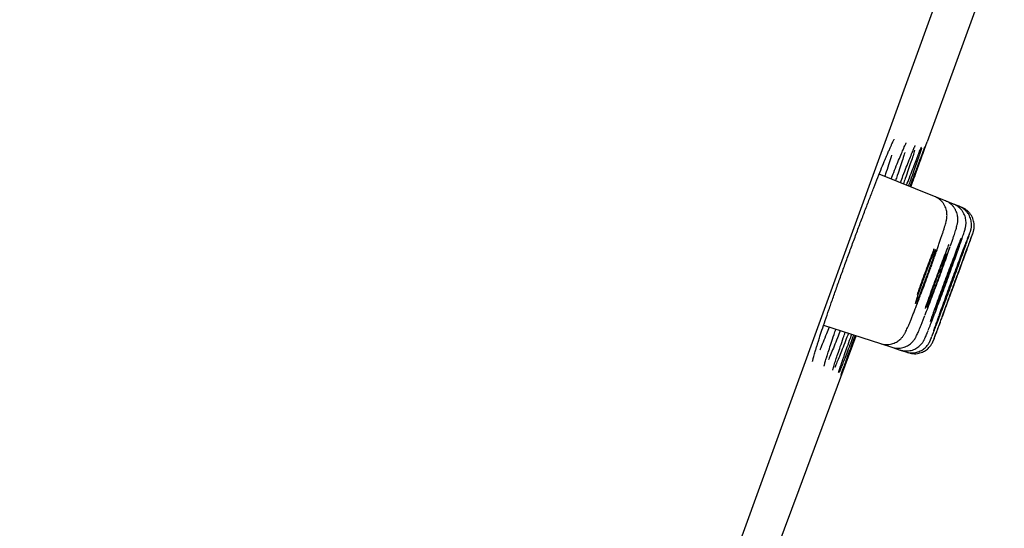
# Model space of a CAD drawing. Header units: millimetres. Extents: x 8 to 1128, y 12 to 2387.
# Tile 85 of 90: x 1039 to 1059, y 2260 to 2271. Entities that reach past the tile are written whole.
import ezdxf

# ---------------------------------------------------------------- set-up
doc = ezdxf.new("R2010")
doc.units = ezdxf.units.MM

msp = doc.modelspace()

# ---------------------------------------------------------------- linework, layer by layer
at = {"color": 7, "linetype": 'Continuous', "lineweight": 30}
for p, q in [((1074.852, 2318.976), (1039.538, 2221.953)), ((1058.413, 2271.477), (1057.818, 2269.841)), ((1057.818, 2269.841), (1057.222, 2268.205)), ((1056.891, 2267.3), (1057.222, 2268.205)), ((1057.368, 2267.107), (1056.256, 2267.556)), ((1057.587, 2267.018), (1057.368, 2267.107)), ((1057.752, 2266.952), (1057.587, 2267.018)), ((1057.862, 2266.907), (1057.752, 2266.952)), ((1057.917, 2266.885), (1057.862, 2266.907)), ((1055.137, 2264.517), (1056.281, 2264.145)), ((1056.281, 2264.145), (1056.506, 2264.072)), ((1056.506, 2264.072), (1056.675, 2264.017)), ((1056.675, 2264.017), (1056.788, 2263.98)), ((1056.788, 2263.98), (1056.844, 2263.962))]:
    msp.add_line(p, q, dxfattribs=at)
at = {"color": 7, "linetype": 'Continuous', "lineweight": 30, "flags": 128}
msp.add_lwpolyline([(1053.903, 2259.237), (1054.641, 2261.212), (1055.789, 2264.305)], dxfattribs=at)
at = {"color": 7, "linetype": 'Continuous', "lineweight": 30}
msp.add_arc((1406.726, 2142.847), 395.3, 152.54464, 170.40141, dxfattribs=at)
for points, knots in [([(1056.409, 2267.93), (1056.416, 2267.947), (1056.434, 2267.989), (1056.46, 2268.049), (1056.487, 2268.11), (1056.511, 2268.161), (1056.53, 2268.202), (1056.545, 2268.231), (1056.554, 2268.249), (1056.559, 2268.257), (1056.559, 2268.257), (1056.559, 2268.257)], [0, 0, 0, 0, 0.085832, 0.224915, 0.362559, 0.498126, 0.63063, 0.758716, 0.863959, 0.954016, 1, 1, 1, 1]), ([(1056.496, 2267.459), (1056.514, 2267.503), (1056.556, 2267.612), (1056.617, 2267.761), (1056.676, 2267.907), (1056.723, 2268.018), (1056.745, 2268.068), (1056.754, 2268.088)], [0, 0, 0, 0, 0.157269, 0.387079, 0.617622, 0.847433, 1, 1, 1, 1]), ([(1056.68, 2267.385), (1056.698, 2267.431), (1056.741, 2267.543), (1056.801, 2267.695), (1056.859, 2267.842), (1056.908, 2267.963), (1056.942, 2268.045), (1056.956, 2268.076), (1056.961, 2268.086)], [0, 0, 0, 0, 0.138909, 0.33147, 0.524644, 0.717204, 0.909794, 1, 1, 1, 1]), ([(1056.971, 2268.038), (1056.97, 2268.034), (1056.962, 2268.006), (1056.936, 2267.927), (1056.894, 2267.8), (1056.841, 2267.644), (1056.79, 2267.497), (1056.754, 2267.395), (1056.742, 2267.36)], [0, 0, 0, 0, 0.028207, 0.242965, 0.45704, 0.67109, 0.885822, 1, 1, 1, 1]), ([(1056.75, 2268.078), (1056.756, 2268.093), (1056.769, 2268.122), (1056.784, 2268.152), (1056.793, 2268.171), (1056.799, 2268.181), (1056.799, 2268.182), (1056.799, 2268.182)], [0, 0, 0, 0, 0.254988, 0.503669, 0.711848, 0.890379, 1, 1, 1, 1]), ([(1056.807, 2267.334), (1056.825, 2267.383), (1056.869, 2267.497), (1056.928, 2267.651), (1056.985, 2267.799), (1057.033, 2267.922), (1057.07, 2268.016), (1057.094, 2268.075), (1057.102, 2268.092), (1057.104, 2268.097)], [0, 0, 0, 0, 0.1225254, 0.2843719, 0.4467346, 0.6085811, 0.7704359, 0.9328068, 1, 1, 1, 1]), ([(1057.107, 2268.077), (1057.106, 2268.073), (1057.101, 2268.054), (1057.08, 2267.992), (1057.046, 2267.891), (1057.001, 2267.761), (1056.946, 2267.607), (1056.894, 2267.459), (1056.857, 2267.355), (1056.844, 2267.319)], [0, 0, 0, 0, 0.043265, 0.215327, 0.387937, 0.559999, 0.732051, 0.904651, 1, 1, 1, 1]), ([(1056.876, 2267.306), (1056.895, 2267.356), (1056.938, 2267.472), (1056.997, 2267.629), (1057.052, 2267.777), (1057.098, 2267.9), (1057.135, 2267.996), (1057.16, 2268.063), (1057.175, 2268.1), (1057.176, 2268.103), (1057.177, 2268.104)], [0, 0, 0, 0, 0.109032, 0.248363, 0.388139, 0.52747, 0.666802, 0.806578, 0.945909, 1, 1, 1, 1]), ([(1057.176, 2268.099), (1057.176, 2268.098), (1057.174, 2268.091), (1057.159, 2268.049), (1057.133, 2267.975), (1057.096, 2267.872), (1057.05, 2267.743), (1056.994, 2267.589), (1056.94, 2267.441), (1056.902, 2267.338), (1056.889, 2267.301)], [0, 0, 0, 0, 0.055954, 0.199788, 0.34362, 0.487911, 0.631744, 0.775575, 0.919864, 1, 1, 1, 1]), ([(1056.957, 2268.076), (1056.96, 2268.082), (1056.967, 2268.098), (1056.974, 2268.115), (1056.98, 2268.126), (1056.981, 2268.127), (1056.981, 2268.128)], [0, 0, 0, 0, 0.201485, 0.523644, 0.801686, 1, 1, 1, 1]), ([(1057.1, 2268.087), (1057.102, 2268.09), (1057.104, 2268.097), (1057.106, 2268.1), (1057.106, 2268.099), (1057.106, 2268.099)], [0, 0, 0, 0, 0.483533, 0.985385, 1, 1, 1, 1]), ([(1055.05, 2264.253), (1055.067, 2264.306), (1055.103, 2264.417), (1055.168, 2264.611), (1055.241, 2264.824), (1055.321, 2265.054), (1055.407, 2265.295), (1055.496, 2265.545), (1055.589, 2265.802), (1055.684, 2266.061), (1055.78, 2266.319), (1055.875, 2266.574), (1055.969, 2266.821), (1056.06, 2267.059), (1056.147, 2267.283), (1056.229, 2267.491), (1056.305, 2267.681), (1056.367, 2267.831), (1056.4, 2267.909), (1056.413, 2267.939)], [0, 0, 0, 0, 0.056261, 0.116733, 0.177012, 0.237293, 0.297766, 0.358047, 0.41831, 0.478766, 0.539029, 0.599285, 0.659733, 0.719989, 0.780259, 0.84072, 0.900989, 0.961286, 1, 1, 1, 1]), ([(1056.504, 2267.937), (1056.504, 2267.936), (1056.491, 2267.892), (1056.455, 2267.781), (1056.409, 2267.64), (1056.376, 2267.543), (1056.366, 2267.512)], [0, 0, 0, 0, 0.004005, 0.408089, 0.813462, 1, 1, 1, 1]), ([(1056.77, 2267.989), (1056.769, 2267.988), (1056.759, 2267.952), (1056.728, 2267.858), (1056.678, 2267.705), (1056.629, 2267.558), (1056.594, 2267.458), (1056.582, 2267.424)], [0, 0, 0, 0, 0.011416, 0.293, 0.574526, 0.85695, 1, 1, 1, 1]), ([(1057.297, 2265.69), (1057.308, 2265.719), (1057.33, 2265.78), (1057.362, 2265.872), (1057.396, 2265.966), (1057.427, 2266.057), (1057.457, 2266.144), (1057.485, 2266.227), (1057.511, 2266.303), (1057.534, 2266.374), (1057.555, 2266.438), (1057.572, 2266.496), (1057.588, 2266.548), (1057.599, 2266.589), (1057.607, 2266.624), (1057.612, 2266.652), (1057.616, 2266.679), (1057.619, 2266.708), (1057.619, 2266.741), (1057.617, 2266.781), (1057.609, 2266.826), (1057.594, 2266.875), (1057.572, 2266.925), (1057.542, 2266.973), (1057.504, 2267.017), (1057.46, 2267.056), (1057.414, 2267.086), (1057.381, 2267.1), (1057.367, 2267.106)], [0, 0, 0, 0, 0.044448, 0.095767, 0.1476, 0.199879, 0.252546, 0.305524, 0.358754, 0.412226, 0.466052, 0.520276, 0.575908, 0.636104, 0.6743, 0.707874, 0.729196, 0.749268, 0.769046, 0.789885, 0.81315, 0.83849, 0.865097, 0.892555, 0.920574, 0.948938, 0.977501, 1, 1, 1, 1]), ([(1057.689, 2266.11), (1057.691, 2266.117), (1057.703, 2266.152), (1057.723, 2266.208), (1057.746, 2266.279), (1057.767, 2266.342), (1057.785, 2266.398), (1057.801, 2266.448), (1057.814, 2266.495), (1057.824, 2266.529), (1057.831, 2266.563), (1057.834, 2266.587), (1057.837, 2266.614), (1057.839, 2266.647), (1057.837, 2266.687), (1057.83, 2266.732), (1057.816, 2266.781), (1057.794, 2266.831), (1057.765, 2266.879), (1057.728, 2266.924), (1057.684, 2266.964), (1057.637, 2266.996), (1057.603, 2267.01), (1057.587, 2267.017)], [0, 0, 0, 0, 0.0182602, 0.0917829, 0.1655303, 0.2395701, 0.3138572, 0.3893101, 0.469176, 0.5617216, 0.5990319, 0.6257091, 0.6512343, 0.6767762, 0.7050087, 0.7372477, 0.7722888, 0.8090658, 0.8471086, 0.8859864, 0.9253751, 0.9650625, 1, 1, 1, 1]), ([(1057.898, 2266.189), (1057.902, 2266.201), (1057.914, 2266.236), (1057.931, 2266.286), (1057.949, 2266.339), (1057.964, 2266.386), (1057.977, 2266.427), (1057.985, 2266.457), (1057.992, 2266.484), (1057.996, 2266.505), (1057.999, 2266.528), (1058.002, 2266.557), (1058.003, 2266.593), (1057.999, 2266.636), (1057.99, 2266.684), (1057.973, 2266.734), (1057.948, 2266.783), (1057.916, 2266.831), (1057.877, 2266.874), (1057.83, 2266.91), (1057.788, 2266.937), (1057.761, 2266.947), (1057.751, 2266.95)], [0, 0, 0, 0, 0.044686, 0.129084, 0.21341, 0.299184, 0.389227, 0.491381, 0.529911, 0.557711, 0.584126, 0.610375, 0.639781, 0.674599, 0.713239, 0.754192, 0.797047, 0.841212, 0.886193, 0.931661, 0.977408, 1, 1, 1, 1]), ([(1058.067, 2266.332), (1058.07, 2266.339), (1058.077, 2266.361), (1058.085, 2266.386), (1058.092, 2266.407), (1058.097, 2266.425), (1058.101, 2266.44), (1058.105, 2266.458), (1058.109, 2266.481), (1058.112, 2266.511), (1058.112, 2266.549), (1058.109, 2266.594), (1058.099, 2266.642), (1058.082, 2266.692), (1058.057, 2266.741), (1058.024, 2266.788), (1057.984, 2266.831), (1057.938, 2266.867), (1057.897, 2266.893), (1057.87, 2266.903), (1057.861, 2266.906)], [0, 0, 0, 0, 0.061711, 0.184546, 0.282663, 0.329494, 0.368178, 0.39922, 0.429639, 0.463405, 0.50565, 0.554638, 0.607131, 0.663419, 0.722592, 0.783601, 0.845723, 0.908509, 0.971672, 1, 1, 1, 1]), ([(1058.14, 2266.369), (1058.142, 2266.374), (1058.144, 2266.38), (1058.147, 2266.39), (1058.15, 2266.4), (1058.154, 2266.415), (1058.159, 2266.434), (1058.163, 2266.459), (1058.167, 2266.494), (1058.167, 2266.538), (1058.161, 2266.586), (1058.149, 2266.636), (1058.13, 2266.685), (1058.102, 2266.734), (1058.067, 2266.78), (1058.025, 2266.821), (1057.977, 2266.855), (1057.94, 2266.877), (1057.919, 2266.884), (1057.916, 2266.884)], [0, 0, 0, 0, 0.088946, 0.144154, 0.187181, 0.213551, 0.241068, 0.276667, 0.323982, 0.384804, 0.454904, 0.521293, 0.594325, 0.67065, 0.749007, 0.828576, 0.90886, 0.989541, 1, 1, 1, 1]), ([(1057.9, 2266.264), (1057.897, 2266.256), (1057.881, 2266.217), (1057.844, 2266.122), (1057.79, 2265.982), (1057.73, 2265.821), (1057.665, 2265.648), (1057.597, 2265.467), (1057.529, 2265.282), (1057.462, 2265.099), (1057.399, 2264.923), (1057.348, 2264.78), (1057.308, 2264.668), (1057.288, 2264.611), (1057.278, 2264.583)], [0, 0, 0, 0, 0.024959, 0.120123, 0.21528, 0.310437, 0.405581, 0.500724, 0.595854, 0.690984, 0.786105, 0.881227, 0.940614, 1, 1, 1, 1]), ([(1057.32, 2264.299), (1057.32, 2264.301), (1057.329, 2264.321), (1057.354, 2264.386), (1057.396, 2264.495), (1057.446, 2264.629), (1057.504, 2264.782), (1057.567, 2264.95), (1057.633, 2265.129), (1057.701, 2265.312), (1057.768, 2265.496), (1057.833, 2265.674), (1057.894, 2265.842), (1057.949, 2265.995), (1057.997, 2266.129), (1058.035, 2266.237), (1058.057, 2266.301), (1058.063, 2266.321), (1058.064, 2266.322)], [0, 0, 0, 0, 0.007411, 0.077911, 0.148412, 0.218912, 0.289411, 0.35991, 0.430405, 0.500901, 0.571392, 0.641883, 0.712372, 0.78286, 0.853349, 0.923838, 0.994329, 1, 1, 1, 1]), ([(1057.351, 2264.223), (1057.352, 2264.226), (1057.356, 2264.235), (1057.374, 2264.284), (1057.405, 2264.367), (1057.447, 2264.478), (1057.497, 2264.612), (1057.553, 2264.765), (1057.615, 2264.933), (1057.681, 2265.112), (1057.749, 2265.295), (1057.816, 2265.478), (1057.881, 2265.656), (1057.943, 2265.823), (1057.998, 2265.976), (1058.047, 2266.108), (1058.087, 2266.219), (1058.116, 2266.3), (1058.133, 2266.348), (1058.136, 2266.357), (1058.137, 2266.359)], [0, 0, 0, 0, 0.019416, 0.079439, 0.139461, 0.199485, 0.259508, 0.319532, 0.379555, 0.439579, 0.499602, 0.559625, 0.619648, 0.67967, 0.739692, 0.799714, 0.859736, 0.919757, 0.979779, 1, 1, 1, 1]), ([(1058.061, 2266.339), (1058.055, 2266.323), (1058.041, 2266.287), (1058.006, 2266.197), (1057.961, 2266.079), (1057.907, 2265.937), (1057.847, 2265.778), (1057.783, 2265.605), (1057.716, 2265.424), (1057.648, 2265.24), (1057.582, 2265.058), (1057.518, 2264.883), (1057.466, 2264.74), (1057.426, 2264.628), (1057.406, 2264.572), (1057.396, 2264.544)], [0, 0, 0, 0, 0.06359, 0.146842, 0.230093, 0.313343, 0.396593, 0.479839, 0.563085, 0.646326, 0.729567, 0.812805, 0.896043, 0.948021, 1, 1, 1, 1]), ([(1058.138, 2266.367), (1058.134, 2266.357), (1058.126, 2266.337), (1058.101, 2266.269), (1058.066, 2266.175), (1058.021, 2266.055), (1057.968, 2265.913), (1057.909, 2265.754), (1057.846, 2265.581), (1057.779, 2265.401), (1057.711, 2265.217), (1057.645, 2265.035), (1057.581, 2264.86), (1057.529, 2264.718), (1057.488, 2264.607), (1057.468, 2264.551), (1057.458, 2264.523)], [0, 0, 0, 0, 0.071331, 0.147146, 0.222961, 0.298777, 0.374593, 0.450409, 0.526225, 0.602041, 0.677856, 0.753672, 0.829487, 0.905301, 0.952651, 1, 1, 1, 1]), ([(1057.326, 2265.829), (1057.333, 2265.852), (1057.349, 2265.898), (1057.366, 2265.953), (1057.379, 2265.996), (1057.387, 2266.024), (1057.389, 2266.038), (1057.385, 2266.036), (1057.375, 2266.018), (1057.36, 2265.986), (1057.34, 2265.94), (1057.316, 2265.881), (1057.289, 2265.811), (1057.258, 2265.733), (1057.225, 2265.646), (1057.192, 2265.557), (1057.158, 2265.465), (1057.125, 2265.374), (1057.094, 2265.286), (1057.065, 2265.205), (1057.04, 2265.131), (1057.019, 2265.068), (1057.003, 2265.017), (1056.992, 2264.98), (1056.987, 2264.957), (1056.987, 2264.949), (1056.993, 2264.957), (1057.005, 2264.98), (1057.022, 2265.018), (1057.043, 2265.068), (1057.069, 2265.132), (1057.098, 2265.205), (1057.129, 2265.287), (1057.162, 2265.375), (1057.196, 2265.466), (1057.23, 2265.557), (1057.262, 2265.647), (1057.295, 2265.741), (1057.315, 2265.797), (1057.326, 2265.829)], [0, 0, 0, 0, 0.0264651, 0.0536978, 0.0801628, 0.1073948, 0.1338688, 0.1611101, 0.1875918, 0.2148415, 0.2413232, 0.2685732, 0.295047, 0.3222891, 0.3487506, 0.3759801, 0.4024304, 0.429648, 0.456093, 0.4833048, 0.5097528, 0.5369673, 0.5634252, 0.5906497, 0.6171201, 0.6443577, 0.6708377, 0.6980856, 0.7245682, 0.7518191, 0.778296, 0.8055413, 0.8320068, 0.8592404, 0.8856938, 0.9129147, 0.9393605, 0.9665732, 1, 1, 1, 1]), ([(1057.357, 2266.049), (1057.347, 2266.022), (1057.315, 2265.941), (1057.259, 2265.792), (1057.19, 2265.609), (1057.121, 2265.422), (1057.063, 2265.26), (1057.029, 2265.166), (1057.017, 2265.131)], [0, 0, 0, 0, 0.100795, 0.296115, 0.491435, 0.686672, 0.881909, 1, 1, 1, 1]), ([(1057.655, 2266.141), (1057.642, 2266.109), (1057.612, 2266.031), (1057.556, 2265.885), (1057.49, 2265.711), (1057.422, 2265.529), (1057.353, 2265.343), (1057.287, 2265.159), (1057.227, 2264.994), (1057.193, 2264.898), (1057.178, 2264.855)], [0, 0, 0, 0, 0.09279, 0.226469, 0.360111, 0.493753, 0.62736, 0.760966, 0.894553, 1, 1, 1, 1]), ([(1057.18, 2264.725), (1057.199, 2264.775), (1057.238, 2264.875), (1057.303, 2265.046), (1057.37, 2265.226), (1057.439, 2265.411), (1057.506, 2265.596), (1057.571, 2265.776), (1057.631, 2265.944), (1057.669, 2266.053), (1057.685, 2266.099), (1057.685, 2266.1)], [0, 0, 0, 0, 0.124642, 0.249285, 0.373891, 0.498497, 0.623074, 0.74765, 0.872216, 0.996782, 1, 1, 1, 1]), ([(1057.246, 2264.423), (1057.246, 2264.424), (1057.258, 2264.452), (1057.289, 2264.533), (1057.34, 2264.665), (1057.399, 2264.819), (1057.462, 2264.987), (1057.529, 2265.166), (1057.597, 2265.351), (1057.665, 2265.535), (1057.729, 2265.714), (1057.79, 2265.883), (1057.844, 2266.035), (1057.879, 2266.135), (1057.893, 2266.176), (1057.895, 2266.181)], [0, 0, 0, 0, 0.001724, 0.09141, 0.181096, 0.270774, 0.360452, 0.450116, 0.53978, 0.629432, 0.719085, 0.808731, 0.898378, 0.988029, 1, 1, 1, 1]), ([(1057.545, 2265.747), (1057.552, 2265.77), (1057.568, 2265.815), (1057.586, 2265.87), (1057.599, 2265.912), (1057.607, 2265.94), (1057.609, 2265.953), (1057.606, 2265.951), (1057.597, 2265.933), (1057.583, 2265.901), (1057.564, 2265.854), (1057.54, 2265.796), (1057.513, 2265.726), (1057.483, 2265.648), (1057.451, 2265.562), (1057.417, 2265.473), (1057.384, 2265.382), (1057.351, 2265.292), (1057.32, 2265.205), (1057.291, 2265.124), (1057.266, 2265.051), (1057.245, 2264.989), (1057.228, 2264.938), (1057.217, 2264.902), (1057.211, 2264.879), (1057.211, 2264.872), (1057.217, 2264.88), (1057.228, 2264.903), (1057.244, 2264.941), (1057.265, 2264.992), (1057.29, 2265.055), (1057.318, 2265.128), (1057.349, 2265.21), (1057.382, 2265.297), (1057.415, 2265.387), (1057.449, 2265.478), (1057.481, 2265.568), (1057.514, 2265.66), (1057.534, 2265.716), (1057.545, 2265.747)], [0, 0, 0, 0, 0.026464, 0.053695, 0.080159, 0.10739, 0.13386, 0.161097, 0.187571, 0.214813, 0.241288, 0.268531, 0.295002, 0.32224, 0.348703, 0.375934, 0.40239, 0.429614, 0.456066, 0.483286, 0.509739, 0.53696, 0.56342, 0.590646, 0.617113, 0.644348, 0.670821, 0.698062, 0.724538, 0.751781, 0.778253, 0.805493, 0.831959, 0.859192, 0.88565, 0.912876, 0.939329, 0.966549, 1, 1, 1, 1]), ([(1057.708, 2265.687), (1057.716, 2265.709), (1057.732, 2265.754), (1057.75, 2265.808), (1057.764, 2265.85), (1057.772, 2265.877), (1057.775, 2265.89), (1057.772, 2265.887), (1057.764, 2265.869), (1057.75, 2265.836), (1057.732, 2265.79), (1057.709, 2265.731), (1057.682, 2265.661), (1057.652, 2265.584), (1057.62, 2265.498), (1057.588, 2265.41), (1057.554, 2265.319), (1057.521, 2265.229), (1057.49, 2265.143), (1057.462, 2265.063), (1057.436, 2264.991), (1057.415, 2264.929), (1057.398, 2264.879), (1057.386, 2264.843), (1057.38, 2264.821), (1057.379, 2264.814), (1057.384, 2264.823), (1057.394, 2264.846), (1057.41, 2264.884), (1057.43, 2264.935), (1057.455, 2264.998), (1057.482, 2265.071), (1057.513, 2265.153), (1057.546, 2265.239), (1057.579, 2265.329), (1057.612, 2265.42), (1057.644, 2265.508), (1057.677, 2265.6), (1057.697, 2265.656), (1057.708, 2265.687)], [0, 0, 0, 0, 0.026463, 0.053694, 0.080157, 0.107388, 0.133854, 0.161088, 0.187557, 0.214793, 0.241263, 0.268501, 0.294968, 0.322204, 0.348668, 0.3759, 0.40236, 0.429588, 0.456046, 0.483271, 0.509729, 0.536955, 0.563416, 0.590644, 0.617109, 0.644342, 0.67081, 0.698046, 0.724516, 0.751753, 0.778222, 0.805458, 0.831924, 0.859157, 0.885618, 0.912847, 0.939305, 0.966531, 1, 1, 1, 1]), ([(1057.884, 2265.844), (1057.884, 2265.844), (1057.883, 2265.844), (1057.875, 2265.826), (1057.863, 2265.794), (1057.845, 2265.747), (1057.822, 2265.689), (1057.796, 2265.619), (1057.767, 2265.542), (1057.735, 2265.457), (1057.703, 2265.368), (1057.669, 2265.278), (1057.637, 2265.189), (1057.605, 2265.102), (1057.577, 2265.023), (1057.551, 2264.951), (1057.529, 2264.89), (1057.512, 2264.84), (1057.499, 2264.804), (1057.492, 2264.782), (1057.492, 2264.78), (1057.492, 2264.779)], [0, 0, 0, 0, 0.0385451, 0.0914679, 0.1459254, 0.1988494, 0.2533082, 0.3062315, 0.3606896, 0.4136103, 0.4680659, 0.5209836, 0.5754361, 0.6283515, 0.6828015, 0.7357163, 0.7901656, 0.843082, 0.8975327, 0.9504518, 1, 1, 1, 1]), ([(1057.939, 2265.823), (1057.939, 2265.822), (1057.939, 2265.822), (1057.932, 2265.804), (1057.92, 2265.772), (1057.902, 2265.725), (1057.88, 2265.667), (1057.854, 2265.597), (1057.826, 2265.52), (1057.794, 2265.435), (1057.762, 2265.346), (1057.728, 2265.256), (1057.696, 2265.167), (1057.664, 2265.081), (1057.635, 2265.002), (1057.609, 2264.93), (1057.587, 2264.869), (1057.569, 2264.82), (1057.557, 2264.784), (1057.549, 2264.763), (1057.548, 2264.761), (1057.548, 2264.76)], [0, 0, 0, 0, 0.038681, 0.091605, 0.146063, 0.198987, 0.253445, 0.30637, 0.360829, 0.413753, 0.468212, 0.521136, 0.575595, 0.628518, 0.682977, 0.735899, 0.790357, 0.843279, 0.897737, 0.950659, 1, 1, 1, 1]), ([(1057.088, 2265.126), (1057.088, 2265.127), (1057.11, 2265.184), (1057.157, 2265.308), (1057.226, 2265.494), (1057.271, 2265.617), (1057.293, 2265.679)], [0, 0, 0, 0, 0.002728, 0.335194, 0.667659, 1, 1, 1, 1]), ([(1056.282, 2264.147), (1056.289, 2264.144), (1056.316, 2264.134), (1056.364, 2264.127), (1056.423, 2264.125), (1056.479, 2264.131), (1056.531, 2264.145), (1056.578, 2264.164), (1056.62, 2264.187), (1056.656, 2264.213), (1056.687, 2264.24), (1056.711, 2264.266), (1056.73, 2264.289), (1056.745, 2264.311), (1056.758, 2264.331), (1056.77, 2264.353), (1056.785, 2264.381), (1056.803, 2264.417), (1056.824, 2264.464), (1056.848, 2264.519), (1056.874, 2264.581), (1056.902, 2264.65), (1056.933, 2264.725), (1056.964, 2264.805), (1056.997, 2264.889), (1057.032, 2264.977), (1057.061, 2265.053), (1057.078, 2265.1), (1057.084, 2265.115)], [0, 0, 0, 0, 0.0132745, 0.0454354, 0.0761815, 0.1056617, 0.1339423, 0.1610252, 0.1868353, 0.2111814, 0.23376, 0.2544924, 0.2741345, 0.2943125, 0.3165246, 0.3435181, 0.3800485, 0.440238, 0.5029243, 0.5623622, 0.6251406, 0.6857369, 0.7449874, 0.8031189, 0.8601672, 0.916522, 0.973291, 1, 1, 1, 1]), ([(1056.507, 2264.073), (1056.525, 2264.068), (1056.561, 2264.057), (1056.619, 2264.052), (1056.676, 2264.054), (1056.73, 2264.064), (1056.78, 2264.08), (1056.825, 2264.102), (1056.864, 2264.127), (1056.898, 2264.154), (1056.925, 2264.181), (1056.946, 2264.206), (1056.963, 2264.228), (1056.976, 2264.248), (1056.987, 2264.267), (1056.997, 2264.286), (1057.01, 2264.312), (1057.026, 2264.346), (1057.045, 2264.39), (1057.067, 2264.443), (1057.092, 2264.502), (1057.119, 2264.569), (1057.146, 2264.639), (1057.166, 2264.688), (1057.175, 2264.711)], [0, 0, 0, 0, 0.037096, 0.076724, 0.114661, 0.151035, 0.185885, 0.219173, 0.250752, 0.280297, 0.307298, 0.33161, 0.354365, 0.377804, 0.403897, 0.436193, 0.480949, 0.558055, 0.635416, 0.70919, 0.78709, 0.862749, 0.936987, 1, 1, 1, 1]), ([(1055.25, 2264.48), (1055.231, 2264.433), (1055.187, 2264.323), (1055.126, 2264.174), (1055.081, 2264.068), (1055.063, 2264.026), (1055.061, 2264.023)], [0, 0, 0, 0, 0.258984, 0.615391, 0.970666, 1, 1, 1, 1]), ([(1055.287, 2264.152), (1055.306, 2264.208), (1055.336, 2264.296), (1055.371, 2264.399), (1055.384, 2264.436)], [0, 0, 0, 0, 0.640556, 1, 1, 1, 1]), ([(1057.396, 2264.544), (1057.381, 2264.501), (1057.362, 2264.448), (1057.349, 2264.411), (1057.347, 2264.404)], [0, 0, 0, 0, 0.8118988, 1, 1, 1, 1]), ([(1057.458, 2264.523), (1057.443, 2264.482), (1057.413, 2264.4), (1057.38, 2264.308), (1057.356, 2264.242), (1057.35, 2264.223), (1057.347, 2264.215)], [0, 0, 0, 0, 0.256806, 0.513612, 0.770418, 1, 1, 1, 1]), ([(1055.006, 2264.114), (1055.012, 2264.134), (1055.026, 2264.18), (1055.043, 2264.232), (1055.052, 2264.261)], [0, 0, 0, 0, 0.446161, 1, 1, 1, 1]), ([(1055.472, 2264.408), (1055.453, 2264.359), (1055.408, 2264.245), (1055.347, 2264.091), (1055.288, 2263.948), (1055.251, 2263.861), (1055.237, 2263.828), (1055.236, 2263.827)], [0, 0, 0, 0, 0.200955, 0.46326, 0.724733, 0.986288, 1, 1, 1, 1]), ([(1055.636, 2264.355), (1055.616, 2264.303), (1055.571, 2264.187), (1055.51, 2264.032), (1055.452, 2263.885), (1055.404, 2263.768), (1055.375, 2263.698), (1055.365, 2263.675), (1055.364, 2263.674)], [0, 0, 0, 0, 0.16491, 0.371375, 0.577185, 0.783027, 0.989526, 1, 1, 1, 1]), ([(1055.741, 2264.321), (1055.72, 2264.267), (1055.675, 2264.149), (1055.615, 2263.991), (1055.559, 2263.845), (1055.511, 2263.724), (1055.475, 2263.632), (1055.453, 2263.579), (1055.447, 2263.566), (1055.446, 2263.565)], [0, 0, 0, 0, 0.1402047, 0.3091344, 0.4775271, 0.6459295, 0.8148688, 0.9832712, 1, 1, 1, 1]), ([(1055.472, 2264.085), (1055.491, 2264.141), (1055.522, 2264.231), (1055.559, 2264.336), (1055.573, 2264.375)], [0, 0, 0, 0, 0.6283746, 1, 1, 1, 1]), ([(1055.786, 2264.306), (1055.766, 2264.251), (1055.721, 2264.131), (1055.662, 2263.971), (1055.607, 2263.824), (1055.562, 2263.704), (1055.526, 2263.609), (1055.501, 2263.544), (1055.488, 2263.511), (1055.486, 2263.508), (1055.486, 2263.507)], [0, 0, 0, 0, 0.1213315, 0.2639138, 0.4060429, 0.5481723, 0.690755, 0.8328844, 0.975013, 1, 1, 1, 1]), ([(1055.598, 2264.038), (1055.617, 2264.094), (1055.65, 2264.185), (1055.688, 2264.292), (1055.702, 2264.333)], [0, 0, 0, 0, 0.618427, 1, 1, 1, 1]), ([(1055.666, 2264.014), (1055.686, 2264.07), (1055.72, 2264.161), (1055.759, 2264.269), (1055.774, 2264.31)], [0, 0, 0, 0, 0.615536, 1, 1, 1, 1]), ([(1056.676, 2264.018), (1056.693, 2264.013), (1056.73, 2264.002), (1056.787, 2263.997), (1056.844, 2263.999), (1056.898, 2264.009), (1056.948, 2264.025), (1056.993, 2264.047), (1057.033, 2264.072), (1057.067, 2264.099), (1057.094, 2264.127), (1057.116, 2264.152), (1057.132, 2264.175), (1057.145, 2264.194), (1057.154, 2264.211), (1057.163, 2264.227), (1057.172, 2264.246), (1057.183, 2264.271), (1057.198, 2264.304), (1057.217, 2264.351), (1057.231, 2264.386), (1057.24, 2264.409), (1057.241, 2264.411)], [0, 0, 0, 0, 0.048521, 0.101643, 0.152479, 0.2012, 0.247858, 0.292408, 0.334686, 0.374324, 0.410594, 0.442636, 0.470954, 0.49813, 0.527363, 0.56191, 0.60775, 0.677513, 0.78521, 0.884643, 0.990077, 1, 1, 1, 1]), ([(1056.789, 2263.982), (1056.795, 2263.979), (1056.821, 2263.97), (1056.868, 2263.963), (1056.926, 2263.96), (1056.982, 2263.966), (1057.034, 2263.979), (1057.082, 2263.998), (1057.125, 2264.021), (1057.162, 2264.048), (1057.194, 2264.076), (1057.219, 2264.104), (1057.239, 2264.13), (1057.253, 2264.152), (1057.263, 2264.169), (1057.271, 2264.184), (1057.277, 2264.197), (1057.284, 2264.21), (1057.292, 2264.23), (1057.302, 2264.255), (1057.312, 2264.279), (1057.316, 2264.289)], [0, 0, 0, 0, 0.023052, 0.088106, 0.150233, 0.209733, 0.266733, 0.321244, 0.373164, 0.422262, 0.468078, 0.50967, 0.545543, 0.575613, 0.602998, 0.632123, 0.666312, 0.71215, 0.782206, 0.914849, 1, 1, 1, 1]), ([(1054.968, 2263.99), (1054.971, 2264.001), (1054.981, 2264.035), (1054.994, 2264.076), (1055.004, 2264.108), (1055.006, 2264.114)], [0, 0, 0, 0, 0.305197, 0.873029, 1, 1, 1, 1]), ([(1055.203, 2263.891), (1055.215, 2263.928), (1055.239, 2264.005), (1055.271, 2264.102), (1055.287, 2264.152)], [0, 0, 0, 0, 0.488376, 1, 1, 1, 1]), ([(1055.333, 2263.665), (1055.338, 2263.68), (1055.35, 2263.721), (1055.38, 2263.814), (1055.421, 2263.937), (1055.455, 2264.036), (1055.472, 2264.085)], [0, 0, 0, 0, 0.183471, 0.467483, 0.733742, 1, 1, 1, 1]), ([(1055.436, 2263.565), (1055.438, 2263.573), (1055.445, 2263.596), (1055.468, 2263.666), (1055.503, 2263.767), (1055.546, 2263.891), (1055.58, 2263.989), (1055.598, 2264.038)], [0, 0, 0, 0, 0.123285, 0.350094, 0.576181, 0.788091, 1, 1, 1, 1]), ([(1056.845, 2263.964), (1056.856, 2263.96), (1056.885, 2263.95), (1056.936, 2263.943), (1056.994, 2263.942), (1057.049, 2263.95), (1057.1, 2263.964), (1057.147, 2263.984), (1057.189, 2264.008), (1057.225, 2264.035), (1057.256, 2264.064), (1057.281, 2264.093), (1057.301, 2264.121), (1057.315, 2264.144), (1057.325, 2264.162), (1057.331, 2264.174), (1057.335, 2264.184), (1057.339, 2264.192), (1057.342, 2264.2), (1057.345, 2264.206), (1057.347, 2264.212), (1057.347, 2264.213)], [0, 0, 0, 0, 0.045461, 0.126841, 0.204614, 0.279105, 0.350442, 0.418613, 0.483476, 0.544757, 0.602014, 0.654514, 0.70084, 0.738269, 0.76634, 0.790495, 0.815593, 0.848759, 0.89702, 0.979564, 1, 1, 1, 1]), ([(1054.914, 2263.786), (1054.914, 2263.787), (1054.914, 2263.788), (1054.916, 2263.799), (1054.92, 2263.818), (1054.927, 2263.847), (1054.938, 2263.888), (1054.951, 2263.935), (1054.962, 2263.972), (1054.968, 2263.99)], [0, 0, 0, 0, 0.0879437, 0.205186, 0.3437361, 0.5000321, 0.6687075, 0.8448474, 1, 1, 1, 1]), ([(1055.146, 2263.69), (1055.146, 2263.69), (1055.146, 2263.69), (1055.148, 2263.699), (1055.152, 2263.715), (1055.159, 2263.741), (1055.169, 2263.778), (1055.181, 2263.819), (1055.191, 2263.851), (1055.195, 2263.863)], [0, 0, 0, 0, 0.064616, 0.185112, 0.330899, 0.498373, 0.68104, 0.872693, 1, 1, 1, 1]), ([(1055.195, 2263.863), (1055.198, 2263.874), (1055.201, 2263.886), (1055.206, 2263.899), (1055.206, 2263.9)], [0, 0, 0, 0, 0.952016, 1, 1, 1, 1]), ([(1055.485, 2263.507), (1055.486, 2263.51), (1055.488, 2263.518), (1055.504, 2263.565), (1055.531, 2263.641), (1055.568, 2263.744), (1055.613, 2263.867), (1055.648, 2263.965), (1055.666, 2264.014)], [0, 0, 0, 0, 0.1164186, 0.2975701, 0.4792992, 0.6604506, 0.8302253, 1, 1, 1, 1]), ([(1055.32, 2263.614), (1055.32, 2263.614), (1055.32, 2263.613), (1055.321, 2263.618), (1055.323, 2263.628), (1055.328, 2263.646), (1055.334, 2263.665), (1055.337, 2263.675)], [0, 0, 0, 0, 0.002883, 0.189877, 0.427014, 0.712445, 1, 1, 1, 1])]:
    msp.add_open_spline(points, degree=3, knots=knots, dxfattribs=at)

doc.saveas('drawing.dxf')
